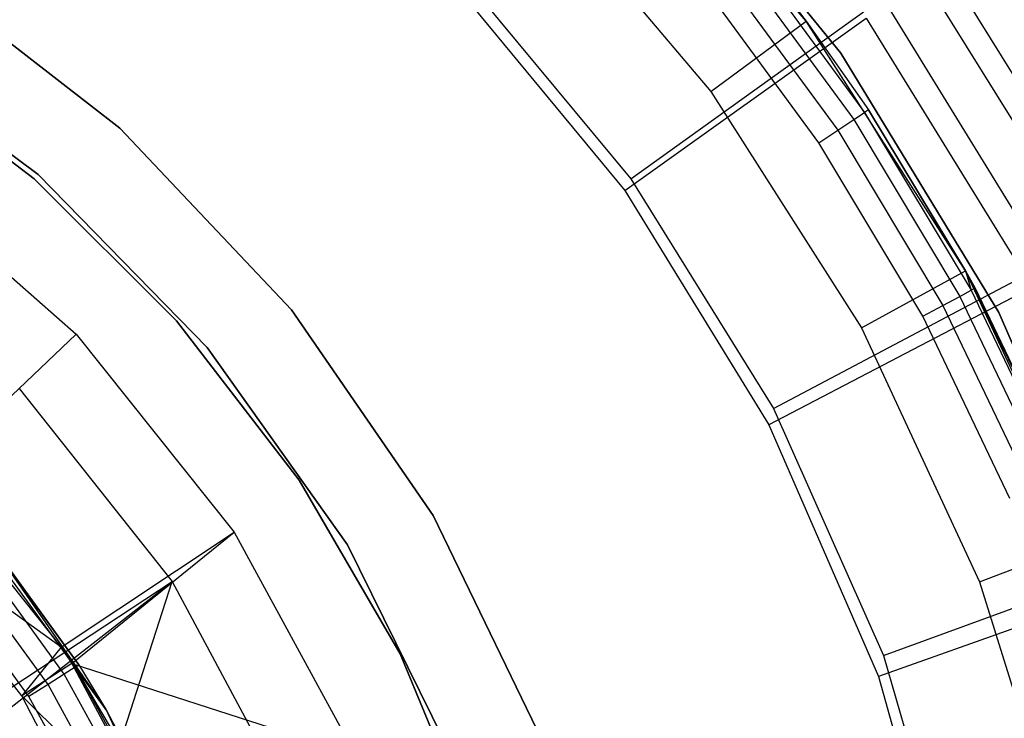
# Model space of a CAD drawing. Extents: x -102 to 101, y -101 to 102.
# Tile 188 of 256: x 16 to 33, y 10 to 22. Entities that reach past the tile are written whole.
import ezdxf

# ---------------------------------------------------------------- set-up
doc = ezdxf.new("R2010")
doc.units = 0
doc.header["$LTSCALE"] = 25.4
doc.layers.get('0').update_dxf_attribs({"linetype": 'CONTINUOUS'})

# ---------------------------------------------------------------- blocks, each defined once
blk = doc.blocks.new('NL2500012268_STL')
at = {"color": 0}
for p, q in [((132.7, 22.155, 299.167), (129.479, 25.965, 299.167)), ((132.7, 22.155, 299.167), (129.479, 25.965, 299.167)), ((133.283, 21.619, 333), (130.052, 25.59, 333)), ((130.052, 25.59, 335), (133.283, 21.619, 335)), ((130.052, 25.59, 335), (133.283, 21.619, 335)), ((133.283, 21.619, 333), (130.052, 25.59, 333)), ((128.041, 24.575, 297.167), (131.09, 20.969, 297.167)), ((128.041, 24.575, 297.167), (131.09, 20.969, 297.167)), ((132.7, 22.155, 313.167), (131.616, 23.435, 313.55)), ((131.616, 23.435, 313.55), (133.683, 20.617, 313.55)), ((132.7, 22.155, 313.167), (131.616, 23.435, 313.55)), ((131.616, 23.435, 313.55), (133.683, 20.617, 313.55)), ((131.675, 23.482, 313.167), (132.7, 22.155, 299.167)), ((131.675, 23.482, 313.167), (132.7, 22.155, 299.167)), ((131.675, 23.482, 313.167), (132.7, 22.155, 313.167)), ((131.675, 23.482, 313.167), (132.7, 22.155, 313.167)), ((131.448, 23.298, 313.874), (133.503, 20.497, 313.874)), ((131.448, 23.298, 313.874), (133.503, 20.497, 313.874)), ((137.816, 18.627, 299), (134.951, 23.242, 299)), ((137.816, 18.627, 299), (134.951, 23.242, 299)), ((131.195, 23.094, 314.091), (133.232, 20.318, 314.091)), ((131.195, 23.094, 314.091), (133.232, 20.318, 314.091)), ((121.136, 20.35, 1717), (117.812, 22.934, 1717)), ((117.812, 22.934, 1641), (121.136, 20.35, 1641)), ((121.136, 20.35, 1717), (117.812, 22.934, 1717)), ((117.812, 22.934, 1641), (121.136, 20.35, 1641)), ((126.837, 23.004, 329), (129.745, 19.496, 329)), ((126.837, 23.004, 329), (129.745, 19.496, 329)), ((129.745, 19.496, 329), (134.611, 22.997, 323.005)), ((129.745, 19.496, 329), (134.611, 22.997, 323.005)), ((134.611, 22.997, 323.005), (137.445, 18.431, 323.005)), ((134.611, 22.997, 323.005), (137.445, 18.431, 323.005)), ((126.694, 22.868, 327.5), (129.644, 19.299, 327.5)), ((126.694, 22.868, 327.5), (129.644, 19.299, 327.5)), ((132.914, 20.106, 314.167), (130.898, 22.854, 314.167)), ((132.914, 20.106, 314.167), (130.898, 22.854, 314.167)), ((134.045, 22.446, 299), (136.864, 17.857, 299)), ((134.045, 22.446, 299), (136.864, 17.857, 299)), ((129.644, 19.299, 327.5), (133.711, 22.207, 322.5)), ((129.644, 19.299, 327.5), (133.711, 22.207, 322.5)), ((131.09, 20.969, 297.167), (132.7, 22.155, 299.167)), ((131.09, 20.969, 297.167), (132.7, 22.155, 299.167)), ((135.385, 17.95, 299.167), (132.7, 22.155, 299.167)), ((132.7, 22.155, 299.167), (133.747, 20.659, 313.167)), ((132.7, 22.155, 299.167), (133.747, 20.659, 313.167)), ((132.7, 22.155, 299.167), (132.7, 22.155, 313.167)), ((132.7, 22.155, 313.167), (133.747, 20.659, 313.167)), ((132.7, 22.155, 299.167), (132.7, 22.155, 313.167)), ((133.683, 20.617, 313.55), (132.7, 22.155, 313.167)), ((132.7, 22.155, 313.167), (133.747, 20.659, 313.167)), ((133.683, 20.617, 313.55), (132.7, 22.155, 313.167)), ((135.385, 17.95, 299.167), (132.7, 22.155, 299.167)), ((133.711, 22.207, 322.5), (136.5, 17.668, 322.5)), ((133.711, 22.207, 322.5), (136.5, 17.668, 322.5)), ((116.483, 22.006, 1717), (119.756, 19.571, 1717)), ((119.756, 19.571, 1641), (116.483, 22.006, 1641)), ((119.756, 19.571, 1641), (116.483, 22.006, 1641)), ((116.483, 22.006, 1717), (119.756, 19.571, 1717)), ((135.942, 17.246, 333), (133.283, 21.619, 333)), ((133.283, 21.619, 335), (135.942, 17.246, 335)), ((133.283, 21.619, 335), (135.942, 17.246, 335)), ((133.283, 21.619, 335), (133.283, 21.619, 333)), ((135.942, 17.246, 333), (133.283, 21.619, 333)), ((133.283, 21.619, 335), (133.283, 21.619, 333)), ((119.69, 19.496, 1644), (116.999, 21.553, 1644)), ((116.999, 21.553, 1643), (119.69, 19.496, 1643)), ((119.69, 19.496, 1644), (116.999, 21.553, 1644)), ((116.999, 21.553, 1643), (119.69, 19.496, 1643)), ((131.09, 20.969, 297.167), (133.631, 16.989, 297.167)), ((131.09, 20.969, 297.167), (133.631, 16.989, 297.167)), ((133.503, 20.497, 313.874), (133.683, 20.617, 313.55)), ((133.503, 20.497, 313.874), (133.683, 20.617, 313.55)), ((133.747, 20.659, 313.167), (133.683, 20.617, 313.55)), ((133.747, 20.659, 313.167), (133.683, 20.617, 313.55)), ((135.385, 17.95, 313.167), (133.683, 20.617, 313.55)), ((133.683, 20.617, 313.55), (135.478, 17.619, 313.55)), ((135.385, 17.95, 313.167), (133.683, 20.617, 313.55)), ((133.683, 20.617, 313.55), (135.478, 17.619, 313.55)), ((135.385, 17.95, 299.167), (133.747, 20.659, 313.167)), ((133.747, 20.659, 313.167), (135.385, 17.95, 313.167)), ((135.385, 17.95, 299.167), (133.747, 20.659, 313.167)), ((133.747, 20.659, 313.167), (135.385, 17.95, 313.167)), ((133.232, 20.318, 314.091), (133.503, 20.497, 313.874)), ((133.232, 20.318, 314.091), (133.503, 20.497, 313.874)), ((133.503, 20.497, 313.874), (135.287, 17.516, 313.874)), ((133.503, 20.497, 313.874), (135.287, 17.516, 313.874)), ((124.027, 17.289, 1717), (121.136, 20.35, 1717)), ((121.136, 20.35, 1641), (124.027, 17.289, 1641)), ((121.136, 20.35, 1717), (121.136, 20.35, 1641)), ((124.027, 17.289, 1717), (121.136, 20.35, 1717)), ((121.136, 20.35, 1641), (124.027, 17.289, 1641)), ((121.136, 20.35, 1717), (121.136, 20.35, 1641)), ((132.914, 20.106, 314.167), (133.232, 20.318, 314.091)), ((132.914, 20.106, 314.167), (133.232, 20.318, 314.091)), ((133.232, 20.318, 314.091), (135.001, 17.363, 314.091)), ((133.232, 20.318, 314.091), (135.001, 17.363, 314.091)), ((134.663, 17.182, 314.167), (132.914, 20.106, 314.167)), ((134.663, 17.182, 314.167), (132.914, 20.106, 314.167)), ((117.196, 19.705, 329), (120.398, 16.879, 329)), ((117.196, 19.705, 329), (120.398, 16.879, 329)), ((122.09, 17.104, 1644), (119.69, 19.496, 1644)), ((119.69, 19.496, 1643), (122.09, 17.104, 1643)), ((119.69, 19.496, 1644), (119.69, 19.496, 1643)), ((122.09, 17.104, 1644), (119.69, 19.496, 1644)), ((119.69, 19.496, 1643), (122.09, 17.104, 1643)), ((119.69, 19.496, 1644), (119.69, 19.496, 1643)), ((119.756, 19.571, 1717), (122.608, 16.653, 1717)), ((122.608, 16.653, 1641), (119.756, 19.571, 1641)), ((119.756, 19.571, 1641), (119.756, 19.571, 1717)), ((119.756, 19.571, 1641), (119.756, 19.571, 1717)), ((122.608, 16.653, 1641), (119.756, 19.571, 1641)), ((119.756, 19.571, 1717), (122.608, 16.653, 1717)), ((129.745, 19.496, 329), (132.148, 15.624, 329)), ((129.745, 19.496, 329), (132.148, 15.624, 329)), ((129.644, 19.299, 327.5), (132.068, 15.353, 327.5)), ((129.644, 19.299, 327.5), (132.068, 15.353, 327.5)), ((132.148, 15.624, 329), (137.445, 18.431, 323.005)), ((132.148, 15.624, 329), (137.445, 18.431, 323.005)), ((133.631, 16.989, 297.167), (135.385, 17.95, 299.167)), ((133.631, 16.989, 297.167), (135.385, 17.95, 299.167)), ((135.385, 17.95, 313.167), (135.385, 17.95, 299.167)), ((135.385, 17.95, 313.167), (135.545, 17.655, 313.167)), ((135.545, 17.655, 313.167), (135.385, 17.95, 299.167)), ((135.385, 17.95, 313.167), (135.385, 17.95, 299.167)), ((135.545, 17.655, 313.167), (135.385, 17.95, 299.167)), ((137.053, 14.495, 313.167), (135.385, 17.95, 299.167)), ((137.053, 14.495, 313.167), (135.385, 17.95, 299.167)), ((137.485, 13.424, 299.167), (135.385, 17.95, 299.167)), ((135.385, 17.95, 313.167), (135.545, 17.655, 313.167)), ((135.385, 17.95, 313.167), (135.478, 17.619, 313.55)), ((135.385, 17.95, 313.167), (135.478, 17.619, 313.55)), ((137.485, 13.424, 299.167), (135.385, 17.95, 299.167)), ((136.5, 17.668, 322.5), (132.068, 15.353, 327.5)), ((136.5, 17.668, 322.5), (132.068, 15.353, 327.5)), ((135.287, 17.516, 313.874), (135.478, 17.619, 313.55)), ((135.287, 17.516, 313.874), (135.478, 17.619, 313.55)), ((135.545, 17.655, 313.167), (135.478, 17.619, 313.55)), ((135.545, 17.655, 313.167), (135.478, 17.619, 313.55)), ((135.478, 17.619, 313.55), (136.983, 14.466, 313.55)), ((135.478, 17.619, 313.55), (136.983, 14.466, 313.55)), ((135.545, 17.655, 313.167), (137.053, 14.495, 313.167)), ((135.545, 17.655, 313.167), (137.053, 14.495, 313.167)), ((135.001, 17.363, 314.091), (135.287, 17.516, 313.874)), ((135.001, 17.363, 314.091), (135.287, 17.516, 313.874)), ((135.287, 17.516, 313.874), (136.783, 14.382, 313.874)), ((135.287, 17.516, 313.874), (136.783, 14.382, 313.874)), ((126.416, 13.822, 1717), (124.027, 17.289, 1717)), ((124.027, 17.289, 1641), (126.416, 13.822, 1641)), ((124.027, 17.289, 1717), (124.027, 17.289, 1641)), ((126.416, 13.822, 1717), (124.027, 17.289, 1717)), ((124.027, 17.289, 1641), (126.416, 13.822, 1641)), ((124.027, 17.289, 1717), (124.027, 17.289, 1641)), ((134.663, 17.182, 314.167), (135.001, 17.363, 314.091)), ((134.663, 17.182, 314.167), (135.001, 17.363, 314.091)), ((135.001, 17.363, 314.091), (136.484, 14.256, 314.091)), ((135.001, 17.363, 314.091), (136.484, 14.256, 314.091)), ((124.157, 14.42, 1644), (122.09, 17.104, 1644)), ((122.09, 17.104, 1643), (124.157, 14.42, 1643)), ((122.09, 17.104, 1644), (122.09, 17.104, 1643)), ((124.157, 14.42, 1644), (122.09, 17.104, 1644)), ((122.09, 17.104, 1643), (124.157, 14.42, 1643)), ((122.09, 17.104, 1644), (122.09, 17.104, 1643)), ((136.132, 14.107, 314.167), (134.663, 17.182, 314.167)), ((136.132, 14.107, 314.167), (134.663, 17.182, 314.167)), ((137.981, 12.552, 333), (135.942, 17.246, 333)), ((135.942, 17.246, 335), (137.981, 12.552, 335)), ((135.942, 17.246, 335), (137.981, 12.552, 335)), ((135.942, 17.246, 335), (135.942, 17.246, 333)), ((137.981, 12.552, 333), (135.942, 17.246, 333)), ((135.942, 17.246, 335), (135.942, 17.246, 333)), ((133.631, 16.989, 297.167), (135.619, 12.705, 297.167)), ((133.631, 16.989, 297.167), (135.619, 12.705, 297.167)), ((117.862, 14.467, 332.5), (120.398, 16.879, 329)), ((117.862, 14.467, 332.5), (120.398, 16.879, 329)), ((120.398, 16.879, 329), (123.061, 13.54, 329)), ((120.398, 16.879, 329), (123.061, 13.54, 329)), ((122.608, 16.653, 1717), (124.968, 13.326, 1717)), ((124.968, 13.326, 1641), (122.608, 16.653, 1641)), ((122.608, 16.653, 1641), (122.608, 16.653, 1717)), ((122.608, 16.653, 1641), (122.608, 16.653, 1717)), ((124.968, 13.326, 1641), (122.608, 16.653, 1641)), ((122.608, 16.653, 1717), (124.968, 13.326, 1717)), ((119.436, 15.964, 327.5), (122.017, 12.709, 327.5)), ((119.436, 15.964, 327.5), (122.017, 12.709, 327.5)), ((132.148, 15.624, 329), (134.002, 11.461, 329)), ((132.148, 15.624, 329), (134.002, 11.461, 329)), ((132.068, 15.353, 327.5), (133.919, 11.109, 327.5)), ((132.068, 15.353, 327.5), (133.919, 11.109, 327.5)), ((117.862, 14.467, 332.5), (120.144, 11.605, 332.5)), ((117.862, 14.467, 332.5), (120.144, 11.605, 332.5)), ((125.856, 11.489, 1644), (124.157, 14.42, 1644)), ((124.157, 14.42, 1643), (125.856, 11.489, 1643)), ((124.157, 14.42, 1644), (124.157, 14.42, 1643)), ((125.856, 11.489, 1644), (124.157, 14.42, 1644)), ((124.157, 14.42, 1643), (125.856, 11.489, 1643)), ((124.157, 14.42, 1644), (124.157, 14.42, 1643)), ((119.484, 10.786, 336), (117.138, 13.778, 336)), ((120.144, 11.605, 332.5), (117.138, 13.778, 336)), ((119.484, 10.786, 336), (117.138, 13.778, 336)), ((120.144, 11.605, 332.5), (117.138, 13.778, 336)), ((128.249, 10.032, 1717), (126.416, 13.822, 1717)), ((126.416, 13.822, 1641), (128.249, 10.032, 1641)), ((126.416, 13.822, 1717), (126.416, 13.822, 1641)), ((128.249, 10.032, 1717), (126.416, 13.822, 1717)), ((126.416, 13.822, 1641), (128.249, 10.032, 1641)), ((126.416, 13.822, 1717), (126.416, 13.822, 1641)), ((118.794, 13.563, 314.167), (120.904, 10.55, 314.167)), ((120.446, 11.306, 322.667), (118.794, 13.563, 314.167)), ((120.446, 11.306, 322.667), (118.794, 13.563, 314.167)), ((118.794, 13.563, 314.167), (120.904, 10.55, 314.167)), ((118.889, 13.45, 322.667), (120.446, 11.306, 322.667)), ((118.889, 13.45, 322.667), (120.446, 11.306, 322.667)), ((120.144, 11.605, 332.5), (123.061, 13.54, 329)), ((120.144, 11.605, 332.5), (123.061, 13.54, 329)), ((120.326, 11.326, 332.5), (123.061, 13.54, 329)), ((120.326, 11.326, 332.5), (123.061, 13.54, 329)), ((123.061, 13.54, 329), (125.103, 9.789, 329)), ((123.061, 13.54, 329), (125.103, 9.789, 329)), ((134.002, 11.461, 329), (139.632, 13.52, 323.005)), ((134.002, 11.461, 329), (139.632, 13.52, 323.005)), ((120.382, 11.265, 323.05), (118.83, 13.401, 323.05)), ((120.382, 11.265, 323.05), (118.83, 13.401, 323.05)), ((124.968, 13.326, 1717), (126.779, 9.669, 1717)), ((126.779, 9.669, 1641), (124.968, 13.326, 1641)), ((124.968, 13.326, 1641), (124.968, 13.326, 1717)), ((124.968, 13.326, 1641), (124.968, 13.326, 1717)), ((126.779, 9.669, 1641), (124.968, 13.326, 1641)), ((124.968, 13.326, 1717), (126.779, 9.669, 1717)), ((135.619, 12.705, 297.167), (137.485, 13.424, 299.167)), ((135.619, 12.705, 297.167), (137.485, 13.424, 299.167)), ((120.199, 11.149, 323.374), (118.663, 13.263, 323.374)), ((120.199, 11.149, 323.374), (118.663, 13.263, 323.374)), ((119.925, 10.975, 323.591), (118.413, 13.056, 323.591)), ((119.925, 10.975, 323.591), (118.413, 13.056, 323.591)), ((119.602, 10.77, 323.667), (118.118, 12.812, 323.667)), ((119.602, 10.77, 323.667), (118.118, 12.812, 323.667)), ((138.631, 12.784, 322.5), (133.919, 11.109, 327.5)), ((138.631, 12.784, 322.5), (133.919, 11.109, 327.5)), ((118.713, 10.54, 331.452), (122.017, 12.709, 327.5)), ((118.713, 10.54, 331.452), (122.017, 12.709, 327.5)), ((118.888, 10.269, 331.452), (122.017, 12.709, 327.5)), ((118.888, 10.269, 331.452), (122.017, 12.709, 327.5)), ((120.338, 7.502, 331.452), (122.017, 12.709, 327.5)), ((120.338, 7.502, 331.452), (122.017, 12.709, 327.5)), ((122.017, 12.709, 327.5), (123.976, 9.046, 327.5)), ((122.017, 12.709, 327.5), (123.976, 9.046, 327.5)), ((135.619, 12.705, 297.167), (137.018, 8.195, 297.167)), ((135.619, 12.705, 297.167), (137.018, 8.195, 297.167)), ((120.144, 11.605, 332.5), (119.484, 10.786, 336)), ((120.144, 11.605, 332.5), (119.484, 10.786, 336)), ((120.144, 11.605, 332.5), (120.326, 11.326, 332.5)), ((120.144, 11.605, 332.5), (120.326, 11.326, 332.5)), ((127.157, 8.361, 1644), (125.856, 11.489, 1644)), ((125.856, 11.489, 1643), (127.157, 8.361, 1643)), ((125.856, 11.489, 1644), (125.856, 11.489, 1643)), ((127.157, 8.361, 1644), (125.856, 11.489, 1644)), ((125.856, 11.489, 1643), (127.157, 8.361, 1643)), ((125.856, 11.489, 1644), (125.856, 11.489, 1643)), ((134.002, 11.461, 329), (135.271, 7.085, 329)), ((134.002, 11.461, 329), (135.271, 7.085, 329)), ((120.326, 11.326, 332.5), (119.484, 10.786, 336)), ((120.326, 11.326, 332.5), (119.484, 10.786, 336)), ((120.326, 11.326, 332.5), (125.103, 9.789, 329)), ((120.326, 11.326, 332.5), (125.103, 9.789, 329)), ((120.326, 11.326, 332.5), (121.895, 8.39, 332.5)), ((120.326, 11.326, 332.5), (121.895, 8.39, 332.5)), ((120.382, 11.265, 323.05), (120.446, 11.306, 322.667)), ((120.382, 11.265, 323.05), (120.446, 11.306, 322.667)), ((120.446, 11.306, 322.667), (120.904, 10.55, 314.167)), ((120.446, 11.306, 322.667), (120.904, 10.55, 314.167)), ((120.446, 11.306, 322.667), (120.904, 10.55, 322.667)), ((120.446, 11.306, 322.667), (120.904, 10.55, 322.667)), ((120.199, 11.149, 323.374), (119.925, 10.975, 323.591)), ((120.199, 11.149, 323.374), (119.925, 10.975, 323.591)), ((120.382, 11.265, 323.05), (120.199, 11.149, 323.374)), ((120.382, 11.265, 323.05), (120.199, 11.149, 323.374)), ((121.458, 8.859, 323.374), (120.199, 11.149, 323.374)), ((121.458, 8.859, 323.374), (120.199, 11.149, 323.374)), ((121.654, 8.952, 323.05), (120.382, 11.265, 323.05)), ((121.723, 8.984, 322.667), (120.382, 11.265, 323.05)), ((121.654, 8.952, 323.05), (120.382, 11.265, 323.05)), ((121.723, 8.984, 322.667), (120.382, 11.265, 323.05)), ((120.904, 10.55, 322.667), (120.382, 11.265, 323.05)), ((120.904, 10.55, 322.667), (120.382, 11.265, 323.05)), ((119.925, 10.975, 323.591), (119.602, 10.77, 323.667)), ((119.925, 10.975, 323.591), (119.602, 10.77, 323.667)), ((121.164, 8.721, 323.591), (119.925, 10.975, 323.591)), ((121.164, 8.721, 323.591), (119.925, 10.975, 323.591)), ((133.919, 11.109, 327.5), (135.162, 6.649, 327.5)), ((133.919, 11.109, 327.5), (135.162, 6.649, 327.5)), ((121.223, 7.405, 336), (119.484, 10.786, 336)), ((121.895, 8.39, 332.5), (119.484, 10.786, 336)), ((121.223, 7.405, 336), (119.484, 10.786, 336)), ((121.895, 8.39, 332.5), (119.484, 10.786, 336)), ((120.818, 8.558, 323.667), (119.602, 10.77, 323.667)), ((120.818, 8.558, 323.667), (119.602, 10.77, 323.667)), ((120.904, 10.55, 314.167), (122.458, 7.217, 314.167)), ((120.904, 10.55, 314.167), (121.723, 8.984, 322.667)), ((120.904, 10.55, 314.167), (122.458, 7.217, 314.167)), ((120.904, 10.55, 322.667), (120.904, 10.55, 314.167)), ((120.904, 10.55, 322.667), (120.904, 10.55, 314.167)), ((120.904, 10.55, 322.667), (121.723, 8.984, 322.667)), ((120.904, 10.55, 314.167), (121.723, 8.984, 322.667)), ((120.904, 10.55, 322.667), (121.723, 8.984, 322.667))]:
    blk.add_line(p, q, dxfattribs=at)

msp = doc.modelspace()

# ---------------------------------------------------------------- block references
at = {"color": 0}
msp.add_blockref('NL2500012268_STL', (-103.369, -0.081, -1716.928), dxfattribs=at)

doc.saveas('drawing.dxf')
